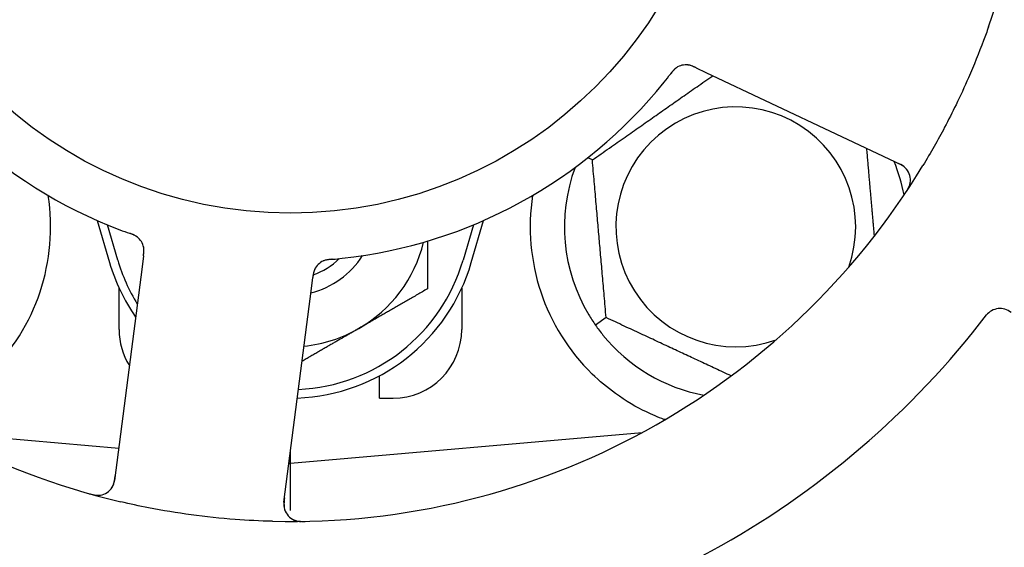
# Model space of a CAD drawing. Header units: inches. Extents: x 18 to 846, y -67 to 561.
# Tile 55 of 256: x 86.021 to 87.817, y 143.459 to 144.422. Entities that reach past the tile are written whole.
import ezdxf

# ---------------------------------------------------------------- set-up
doc = ezdxf.new("R2010")
doc.units = ezdxf.units.IN
doc.header["$LTSCALE"] = 24
doc.header["$MEASUREMENT"] = 0
doc.layers.add('Dimension (ANSI)', color=7, linetype='Continuous', lineweight=25)
doc.layers.add('Visible (ANSI)', color=7, linetype='Continuous', lineweight=30)
doc.styles.add('Note Text (ANSI)', font='tahoma.ttf')
doc.dimstyles.new('SB Fraction-16 (ANSI)', dxfattribs={"dimscale": 24, "dimtxt": 0.125, "dimasz": 0.098425, "dimexe": 0.125, "dimexo": 0.0625, "dimgap": 0.031496, "dimtad": 0, "dimtih": 1, "dimtoh": 1, "dimdec": 4, "dimrnd": 1e-08, "dimzin": 0, "dimdsep": 46, "dimlunit": 5, "dimtxsty": 'Note Text (ANSI)', "dimcen": 0.09, "dimdle": 0.393701, "dimclrd": 256, "dimclre": 256, "dimclrt": 256, "dimadec": 0, "dimazin": 3, "dimtfac": 0.96, "dimtofl": 0, "dimtmove": 0, "dimatfit": 3, "dimfxl": 1, "dimfrac": 2, "dimtolj": 1, "dimtzin": 12, "dimlwd": -1, "dimlwe": -1, "dimarcsym": 0})

# ---------------------------------------------------------------- blocks, each defined once
blk = doc.blocks.new('*D15')
at = {"layer": 'Defpoints', "color": 0, "transparency": 16777216}
for p in [(115.8191, 378.6679), (40.5863, 88.9562), (79.6941, 88.9562)]:
    blk.add_point(p, dxfattribs=at)
at = {"layer": 'Dimension (ANSI)', "transparency": 16777216}
for p, q in [((114.3191, 378.6679), (37.5863, 378.6679)), ((40.5863, 376.3057), (40.5863, 240.4618)), ((40.5863, 91.3184), (40.5863, 235.1622)), ((78.1941, 88.9562), (37.5863, 88.9562))]:
    blk.add_line(p, q, dxfattribs=at)
for points in [[(40.1926, 376.3057), (40.98, 376.3057), (40.5863, 378.6679)], [(40.1926, 91.3184), (40.98, 91.3184), (40.5863, 88.9562)]]:
    blk.add_solid(points, dxfattribs=at)
at = {"layer": 'Dimension (ANSI)', "transparency": 16777216, "insert": (31.4463, 239.7059), "char_height": 3, "attachment_point": 1, "style": 'Note Text (ANSI)'}
blk.add_mtext('\\A1;289 11/16', dxfattribs=at)

msp = doc.modelspace()

# ---------------------------------------------------------------- linework, layer by layer
at = {"layer": 'Visible (ANSI)'}
for p, q in [((87.25508, 144.33381), (87.27304, 144.32531)), ((87.27304, 144.32531), (87.62831, 144.15726)), ((87.06573, 144.16577), (87.05731, 144.1697)), ((86.16253, 144.05534), (86.18486, 143.97877)), ((86.19986, 143.98315), (86.18111, 144.04742)), ((86.84861, 144.04742), (86.82986, 143.98315)), ((86.84486, 143.97877), (86.86719, 144.05534)), ((86.24671, 143.99083), (86.24418, 143.97112)), ((86.24418, 143.97112), (86.19413, 143.58131)), ((86.55315, 143.93145), (86.55568, 143.95119)), ((86.20236, 143.85627), (86.20236, 143.93182)), ((86.5031, 143.54164), (86.55315, 143.93145)), ((86.82736, 143.93182), (86.82736, 143.85627)), ((87.09089, 143.87819), (87.07138, 143.86453)), ((86.67736, 143.73127), (86.67736, 143.77211)), ((86.67736, 143.73127), (86.70236, 143.73127)), ((85.87288, 143.66869), (86.20166, 143.63992)), ((86.51486, 143.61252), (87.15685, 143.66869)), ((87.15361, 143.66694), (87.15361, 143.6684)), ((86.51486, 143.61252), (86.51486, 143.63328)), ((86.51223, 143.61275), (86.51486, 143.61252)), ((86.51486, 143.52653), (86.51486, 143.61252))]:
    msp.add_line(p, q, dxfattribs=at)
msp.add_circle((86.51486, 144.85627), 0.7875, dxfattribs=at)
for centre, radius, start, end in [((86.51486, 144.85627), 1.35, 340.62287, 40.74397), ((86.51486, 144.85627), 0.875, 204.19111, 249.17573), ((86.51486, 144.85627), 1.35, 196.62287, 256.74397), ((87.23648, 144.30804), 0.03125, 82.67765, 124.13682), ((86.51486, 144.85627), 0.875, 276.19111, 321.17573), ((87.32736, 144.04377), 0.21875, 340.34111, 289.65889), ((86.51486, 144.85627), 1.35, 268.62287, 328.74397), ((87.32736, 144.04377), 0.3125, 10.71622, 22.42184), ((87.61495, 144.12901), 0.03125, 326.53135, 64.68342), ((87.32736, 144.04377), 0.3125, 159.72028, 210.84193), ((85.70236, 144.04377), 0.375, 314.27762, 8.78707), ((87.32736, 144.04377), 0.375, 171.21293, 225.72238), ((86.21646, 144.00056), 0.03125, 10.67765, 52.13682), ((86.51486, 144.07502), 0.25, 300, 346.26096), ((86.51486, 144.07502), 0.34375, 196.2602, 214.73634), ((86.51486, 144.07502), 0.32812, 196.2602, 211.61609), ((86.51486, 144.07502), 0.34375, 272.10255, 343.7398), ((86.51486, 144.07502), 0.32812, 272.55546, 343.7398), ((86.51486, 144.07502), 0.15607, 283.81163, 327.53073), ((86.51486, 144.07502), 0.126, 289.2275, 314.92348), ((86.58741, 143.95293), 0.03125, 113.46904, 155.46837), ((87.80923, 143.86351), 0.03125, 49.56477, 142.51231), ((86.51486, 144.85627), 1.6, 274.81714, 322.5497), ((86.32736, 143.85627), 0.125, 180, 211.69426), ((86.51486, 144.07502), 0.25, 275.68783, 300), ((86.70236, 143.85627), 0.125, 270, 0), ((87.32736, 144.04377), 0.3125, 219.15807, 259.28378), ((86.16314, 143.58529), 0.03125, 254.53135, 352.68342), ((86.53409, 143.53766), 0.03125, 172.68342, 270.83549)]:
    msp.add_arc(centre, radius, start, end, dxfattribs=at)
for points, knots in [([(87.78839, 144.40836), (87.7855, 144.40015), (87.78253, 144.39196), (87.77086, 144.36072), (87.76169, 144.33807), (87.74465, 144.2991), (87.73709, 144.28271), (87.72249, 144.25265), (87.71555, 144.23896), (87.69597, 144.20192), (87.68285, 144.17876), (87.66892, 144.15581)], [-0.73117437, -0.73117437, -0.73117437, -0.73117437, -0.66329539, -0.66329539, -0.47009836, -0.47009836, -0.32966499, -0.32966499, -0.20932583, -0.20932583, 0, 0, 0, 0]), ([(87.21957, 144.33432), (87.21938, 144.33419), (87.21913, 144.33403), (87.21841, 144.33351), (87.2179, 144.33313), (87.21686, 144.33228), (87.21633, 144.33182), (87.2153, 144.33084), (87.21481, 144.33036), (87.21365, 144.32915), (87.21296, 144.32838), (87.21197, 144.32722), (87.21168, 144.32687), (87.21061, 144.32559), (87.20984, 144.32462), (87.20885, 144.32334), (87.2086, 144.32302), (87.20825, 144.32257), (87.20814, 144.32243), (87.20803, 144.32229)], [0.044252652, 0.044252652, 0.044252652, 0.044252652, 0.050671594, 0.050671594, 0.061250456, 0.061250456, 0.071050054, 0.071050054, 0.078610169, 0.078610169, 0.087196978, 0.087196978, 0.090753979, 0.090753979, 0.100050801, 0.100050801, 0.10314767, 0.10314767, 0.10451733, 0.10451733, 0.10451733, 0.10451733]), ([(87.21926, 144.33412), (87.21926, 144.33412), (87.21923, 144.3341), (87.21912, 144.33403), (87.219, 144.33395), (87.21863, 144.33369), (87.21834, 144.33348), (87.21736, 144.33274), (87.21664, 144.33214), (87.21517, 144.33077), (87.21443, 144.33003), (87.21278, 144.32823), (87.21184, 144.32712), (87.21006, 144.32492), (87.20921, 144.32382), (87.20827, 144.32259), (87.20815, 144.32244), (87.20803, 144.32229)], [0.030853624, 0.030853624, 0.030853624, 0.030853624, 0.032941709, 0.032941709, 0.03638518, 0.03638518, 0.042347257, 0.042347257, 0.055267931, 0.055267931, 0.065838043, 0.065838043, 0.077516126, 0.077516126, 0.087897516, 0.087897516, 0.089364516, 0.089364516, 0.089364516, 0.089364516]), ([(87.25504, 144.33383), (87.25477, 144.33396), (87.25451, 144.33408), (87.25303, 144.33478), (87.25178, 144.33536), (87.24914, 144.33651), (87.24773, 144.33707), (87.24518, 144.33796), (87.244, 144.3383), (87.2418, 144.33882), (87.24072, 144.339), (87.23981, 144.33911), (87.23967, 144.33913), (87.23956, 144.33914)], [0, 0, 0, 0, 0.002309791, 0.002309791, 0.012623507, 0.012623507, 0.024338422, 0.024338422, 0.035397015, 0.035397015, 0.047442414, 0.047442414, 0.049661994, 0.049661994, 0.049661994, 0.049661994]), ([(87.25508, 144.33381), (87.2546, 144.33404), (87.25412, 144.33427), (87.25319, 144.3347), (87.25273, 144.33492), (87.2517, 144.3354), (87.25113, 144.33566), (87.24909, 144.33656), (87.24777, 144.3371), (87.24566, 144.33786), (87.24473, 144.33815), (87.24302, 144.33858), (87.24227, 144.33874), (87.24102, 144.33896), (87.24046, 144.33904), (87.24013, 144.33908), (87.24009, 144.33908), (87.24009, 144.33908), (87.24009, 144.33908), (87.24009, 144.33908)], [0, 0, 0, 0, 0.004355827, 0.004355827, 0.008687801, 0.008687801, 0.014307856, 0.014307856, 0.029588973, 0.029588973, 0.043844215, 0.043844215, 0.054171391, 0.054171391, 0.061954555, 0.061954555, 0.063871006, 0.063871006, 0.063878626, 0.063878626, 0.063878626, 0.063878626]), ([(87.64027, 144.14732), (87.64009, 144.14756), (87.63986, 144.14785), (87.63873, 144.14924), (87.63752, 144.15052), (87.63514, 144.1526), (87.63394, 144.15353), (87.63073, 144.1557), (87.62861, 144.15693), (87.62545, 144.15857), (87.62451, 144.15903), (87.6227, 144.15991), (87.62183, 144.16032), (87.62097, 144.16073)], [0.058736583, 0.058736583, 0.058736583, 0.058736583, 0.064782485, 0.064782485, 0.086145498, 0.086145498, 0.103238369, 0.103238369, 0.1234345, 0.1234345, 0.131598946, 0.131598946, 0.138939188, 0.138939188, 0.138939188, 0.138939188]), ([(87.6371, 144.10589), (87.63745, 144.10641), (87.63779, 144.10692), (87.63872, 144.10833), (87.6393, 144.10923), (87.64034, 144.11093), (87.64081, 144.11173), (87.64197, 144.11379), (87.64265, 144.1151), (87.64372, 144.11741), (87.64415, 144.11846), (87.64482, 144.12027), (87.64507, 144.12106), (87.64551, 144.12266), (87.64568, 144.12344), (87.64584, 144.12433), (87.64587, 144.12452), (87.6459, 144.12468)], [0, 0, 0, 0, 0.005149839, 0.005149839, 0.013554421, 0.013554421, 0.020527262, 0.020527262, 0.031641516, 0.031641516, 0.041623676, 0.041623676, 0.051235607, 0.051235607, 0.06373445, 0.06373445, 0.067355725, 0.067355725, 0.067355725, 0.067355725]), ([(86.23623, 144.02476), (86.23604, 144.02491), (86.23581, 144.02509), (86.2351, 144.02562), (86.23458, 144.02598), (86.23344, 144.02671), (86.23284, 144.02707), (86.2316, 144.02775), (86.23098, 144.02806), (86.22947, 144.02879), (86.22853, 144.02921), (86.22713, 144.0298), (86.2267, 144.02997), (86.22516, 144.03058), (86.22399, 144.03102), (86.22247, 144.03157), (86.22209, 144.0317), (86.22155, 144.0319), (86.22138, 144.03196), (86.22122, 144.03202)], [0.044252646, 0.044252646, 0.044252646, 0.044252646, 0.05067159, 0.05067159, 0.061250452, 0.061250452, 0.07105005, 0.07105005, 0.078610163, 0.078610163, 0.087196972, 0.087196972, 0.090753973, 0.090753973, 0.100050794, 0.100050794, 0.103147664, 0.103147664, 0.104517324, 0.104517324, 0.104517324, 0.104517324]), ([(86.23594, 144.025), (86.23594, 144.025), (86.23591, 144.02502), (86.2358, 144.0251), (86.23569, 144.02519), (86.23534, 144.02546), (86.23504, 144.02567), (86.23403, 144.02638), (86.23324, 144.02688), (86.23149, 144.02785), (86.23056, 144.02832), (86.22833, 144.02934), (86.22698, 144.02989), (86.22435, 144.0309), (86.22304, 144.03137), (86.22158, 144.03189), (86.2214, 144.03195), (86.22122, 144.03202)], [0.030853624, 0.030853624, 0.030853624, 0.030853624, 0.032941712, 0.032941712, 0.036385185, 0.036385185, 0.042347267, 0.042347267, 0.055267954, 0.055267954, 0.065838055, 0.065838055, 0.077516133, 0.077516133, 0.087897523, 0.087897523, 0.089364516, 0.089364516, 0.089364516, 0.089364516]), ([(86.24671, 143.99083), (86.24678, 143.99136), (86.24685, 143.99189), (86.24698, 143.99291), (86.24704, 143.99341), (86.24717, 143.99454), (86.24724, 143.99516), (86.24748, 143.99738), (86.24758, 143.9988), (86.24765, 144.00104), (86.24764, 144.00202), (86.24752, 144.00377), (86.24744, 144.00454), (86.24727, 144.0058), (86.24716, 144.00636), (86.2471, 144.00668), (86.24709, 144.00672), (86.24709, 144.00672), (86.24709, 144.00672), (86.24709, 144.00672)], [0, 0, 0, 0, 0.004355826, 0.004355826, 0.008687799, 0.008687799, 0.014307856, 0.014307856, 0.029588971, 0.029588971, 0.043844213, 0.043844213, 0.054171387, 0.054171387, 0.06195455, 0.06195455, 0.063871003, 0.063871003, 0.063878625, 0.063878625, 0.063878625, 0.063878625]), ([(86.24672, 143.99087), (86.24676, 143.99117), (86.24679, 143.99146), (86.247, 143.99309), (86.24717, 143.99445), (86.24744, 143.99731), (86.24754, 143.99883), (86.2476, 144.00153), (86.24756, 144.00275), (86.24737, 144.00501), (86.24721, 144.00609), (86.24703, 144.007), (86.24701, 144.00713), (86.24698, 144.00724)], [0, 0, 0, 0, 0.002309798, 0.002309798, 0.012623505, 0.012623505, 0.02433842, 0.02433842, 0.035397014, 0.035397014, 0.047442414, 0.047442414, 0.049661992, 0.049661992, 0.049661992, 0.049661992]), ([(86.59077, 143.98457), (86.59048, 143.98454), (86.59018, 143.98452), (86.58937, 143.98445), (86.58886, 143.9844), (86.58728, 143.98425), (86.58619, 143.98413), (86.58394, 143.98385), (86.58275, 143.98367), (86.58042, 143.98325), (86.57933, 143.983), (86.57719, 143.98243), (86.57625, 143.9821), (86.57509, 143.98164), (86.57478, 143.98151), (86.57454, 143.98141)], [0.001596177, 0.001596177, 0.001596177, 0.001596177, 0.00393777, 0.00393777, 0.007842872, 0.007842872, 0.016055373, 0.016055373, 0.025513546, 0.025513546, 0.037191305, 0.037191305, 0.054193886, 0.054193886, 0.06155888, 0.06155888, 0.06155888, 0.06155888]), ([(86.59077, 143.98457), (86.59023, 143.98452), (86.58968, 143.98448), (86.5886, 143.98438), (86.58806, 143.98433), (86.58625, 143.98415), (86.58498, 143.98401), (86.58293, 143.98373), (86.58209, 143.98359), (86.58018, 143.98323), (86.57919, 143.983), (86.57746, 143.98252), (86.57669, 143.98226), (86.57548, 143.98181), (86.57499, 143.98161), (86.5747, 143.98148), (86.57466, 143.98146), (86.57464, 143.98146), (86.57464, 143.98146), (86.57464, 143.98146)], [0, 0, 0, 0, 0.004180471, 0.004180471, 0.008305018, 0.008305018, 0.018114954, 0.018114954, 0.025612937, 0.025612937, 0.036850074, 0.036850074, 0.047489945, 0.047489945, 0.056089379, 0.056089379, 0.058286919, 0.058286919, 0.058652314, 0.058652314, 0.058652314, 0.058652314]), ([(86.59081, 143.98457), (86.59129, 143.98462), (86.5918, 143.98466), (86.59234, 143.98471), (86.59722, 143.98514), (86.60388, 143.98579), (86.60923, 143.98637)], [0.48080563, 0.48080563, 0.48080563, 0.48080563, 0.5329828, 0.5329828, 0.5329828, 1, 1, 1, 1]), ([(86.55954, 143.96706), (86.5595, 143.96698), (86.55945, 143.96688), (86.55932, 143.96661), (86.55923, 143.96641), (86.55881, 143.96549), (86.55846, 143.96462), (86.55773, 143.96247), (86.55735, 143.9611), (86.55672, 143.95824), (86.55646, 143.95675), (86.55613, 143.9546), (86.55604, 143.95392), (86.5559, 143.9529), (86.55586, 143.95256), (86.55577, 143.95189), (86.55573, 143.95156), (86.55569, 143.95123)], [0.038929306, 0.038929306, 0.038929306, 0.038929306, 0.040726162, 0.040726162, 0.043941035, 0.043941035, 0.054249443, 0.054249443, 0.066768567, 0.066768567, 0.078206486, 0.078206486, 0.083402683, 0.083402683, 0.086046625, 0.086046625, 0.088630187, 0.088630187, 0.088630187, 0.088630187]), ([(86.55918, 143.96633), (86.55918, 143.96633), (86.55917, 143.96632), (86.55914, 143.96626), (86.55905, 143.96606), (86.55877, 143.96543), (86.55856, 143.96493), (86.55812, 143.96379), (86.55791, 143.96316), (86.55766, 143.96234), (86.5576, 143.96213), (86.55717, 143.9606), (86.55678, 143.95881), (86.55631, 143.9559), (86.55619, 143.95503), (86.556, 143.95367), (86.55594, 143.95319), (86.55581, 143.95223), (86.55575, 143.95172), (86.55569, 143.95123)], [0.028019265, 0.028019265, 0.028019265, 0.028019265, 0.028672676, 0.028672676, 0.033062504, 0.033062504, 0.040781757, 0.040781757, 0.051074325, 0.051074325, 0.054504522, 0.054504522, 0.075062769, 0.075062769, 0.083066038, 0.083066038, 0.087153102, 0.087153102, 0.091266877, 0.091266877, 0.091266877, 0.091266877]), ([(87.19626, 143.69244), (87.18546, 143.69647), (87.17443, 143.70119), (87.14632, 143.71476), (87.12669, 143.72613), (87.09296, 143.75048), (87.07855, 143.76262), (87.06556, 143.77528)], [1.39731378, 1.39731378, 1.39731378, 1.39731378, 1.49356897, 1.49356897, 1.66386875, 1.66386875, 1.79881771, 1.79881771, 1.79881771, 1.79881771]), ([(86.18838, 143.56687), (86.18855, 143.56711), (86.18876, 143.56742), (86.18973, 143.56893), (86.19057, 143.57047), (86.19182, 143.57338), (86.19233, 143.57481), (86.1934, 143.57853), (86.19392, 143.58093), (86.1945, 143.58444), (86.19465, 143.58548), (86.19492, 143.58747), (86.19504, 143.58842), (86.19517, 143.58937)], [0.058736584, 0.058736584, 0.058736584, 0.058736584, 0.064782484, 0.064782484, 0.086145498, 0.086145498, 0.103238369, 0.103238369, 0.123434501, 0.123434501, 0.131598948, 0.131598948, 0.13893919, 0.13893919, 0.13893919, 0.13893919]), ([(86.14799, 143.55708), (86.1486, 143.55691), (86.1492, 143.55674), (86.15081, 143.55629), (86.15185, 143.55602), (86.15379, 143.55555), (86.1547, 143.55535), (86.15702, 143.55489), (86.15847, 143.55465), (86.161, 143.55434), (86.16213, 143.55426), (86.16406, 143.55418), (86.16489, 143.55419), (86.16655, 143.55426), (86.16734, 143.55434), (86.16823, 143.55447), (86.16842, 143.55449), (86.16858, 143.55452)], [0, 0, 0, 0, 0.005149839, 0.005149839, 0.013554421, 0.013554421, 0.020527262, 0.020527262, 0.031641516, 0.031641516, 0.041623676, 0.041623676, 0.051235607, 0.051235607, 0.06373445, 0.06373445, 0.067355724, 0.067355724, 0.067355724, 0.067355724]), ([(86.50413, 143.54969), (86.50401, 143.54875), (86.50389, 143.54781), (86.50345, 143.54415), (86.50321, 143.54143), (86.5031, 143.53688), (86.50319, 143.53494), (86.50354, 143.53176), (86.5038, 143.53034), (86.50437, 143.52813), (86.50462, 143.52731), (86.50492, 143.52646), (86.50499, 143.52629), (86.50505, 143.52613)], [0, 0, 0, 0, 0.007248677, 0.007248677, 0.028564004, 0.028564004, 0.047482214, 0.047482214, 0.065361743, 0.065361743, 0.076705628, 0.076705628, 0.079955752, 0.079955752, 0.079955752, 0.079955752]), ([(86.48242, 143.50666), (86.4595, 143.50721), (86.43673, 143.50834), (86.38739, 143.51204), (86.36052, 143.51485), (86.30757, 143.52202), (86.2818, 143.52628), (86.2392, 143.5346), (86.22224, 143.53825), (86.2053, 143.54224)], [-0.73118965, -0.73118965, -0.73118965, -0.73118965, -0.55244576, -0.55244576, -0.34137939, -0.34137939, -0.13566771, -0.13566771, 0, 0, 0, 0]), ([(86.52091, 143.50933), (86.52117, 143.50921), (86.52151, 143.50907), (86.52262, 143.50862), (86.52351, 143.50832), (86.52552, 143.50774), (86.52675, 143.50745), (86.52892, 143.5071), (86.52962, 143.507), (86.53137, 143.50679), (86.53246, 143.5067), (86.53479, 143.50655), (86.53605, 143.50651), (86.53802, 143.50649), (86.53875, 143.50649), (86.54021, 143.50651), (86.54092, 143.50652), (86.54164, 143.50654)], [0.051298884, 0.051298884, 0.051298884, 0.051298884, 0.057269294, 0.057269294, 0.069785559, 0.069785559, 0.08363266, 0.08363266, 0.08945843, 0.08945843, 0.097820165, 0.097820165, 0.107290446, 0.107290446, 0.113094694, 0.113094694, 0.118968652, 0.118968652, 0.118968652, 0.118968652])]:
    msp.add_open_spline(points, degree=3, knots=knots, dxfattribs=at)
for points, weights in [([(87.06573, 144.16577), (87.1774, 144.24396), (87.2853, 144.31952)], [1.04422863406, 1.19550179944, 1.06346205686]), ([(87.5658, 144.18682), (87.57314, 144.10294), (87.57982, 144.02659)], [1.06521891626, 1.14516515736, 1.11819795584]), ([(87.09089, 143.87819), (87.07831, 144.02198), (87.06573, 144.16577)], [1.04422863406, 1.20577136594, 1.04422863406]), ([(86.76486, 144.01775), (86.76486, 143.97679), (86.76486, 143.93068)], [1.01840264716, 1.02228011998, 1]), ([(86.76486, 143.93068), (86.69787, 143.89201), (86.63986, 143.85852)], [1, 1.0379548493, 1]), ([(87.31894, 143.77185), (87.2083, 143.82345), (87.09089, 143.87819)], [1.07748863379, 1.18694802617, 1.04422863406]), ([(86.63986, 143.85852), (86.59065, 143.83011), (86.53609, 143.7986)], [1, 1.03200893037, 1.01002889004]), ([(87.1994, 143.69269), (87.19783, 143.69256), (87.19626, 143.69244)], [0.999914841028, 0.999914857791, 0.999914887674])]:
    msp.add_rational_spline(points, weights, degree=2, dxfattribs=at)
for points in [[(87.19655, 144.3077), (87.2003, 144.31236), (87.20502, 144.31838), (87.20804, 144.32229)], [(86.2038, 144.03843), (86.20938, 144.03631), (86.21657, 144.03368), (86.22122, 144.03201)], [(87.05905, 143.88356), (87.06276, 143.87736), (87.06701, 143.87078), (87.07138, 143.86453)], [(87.07138, 143.86453), (87.07575, 143.85829), (87.08048, 143.85204), (87.08505, 143.84644)]]:
    msp.add_open_spline(points, degree=3, dxfattribs=at)

# ---------------------------------------------------------------- dimensions: what is measured, and where the dimension line sits
at = {"layer": 'Dimension (ANSI)'}
dim = msp.add_linear_dim(base=(40.58635, 88.95616), p1=(115.81912, 378.66786), p2=(79.69412, 88.95616), angle=270, dimstyle='SB Fraction-16 (ANSI)', override={"dimgap": 0.031496, "dimdec": 4, "dimtol": 0, "dimlim": 0, "dimtp": 0, "dimtm": 0, "dimtdec": 2, "dimatfit": 1}, dxfattribs=at)
dim.commit()
dim.dimension.update_dxf_attribs({"geometry": '*D15', "text_midpoint": (40.58635, 237.81201), "dimtype": 160})

doc.saveas('drawing.dxf')
